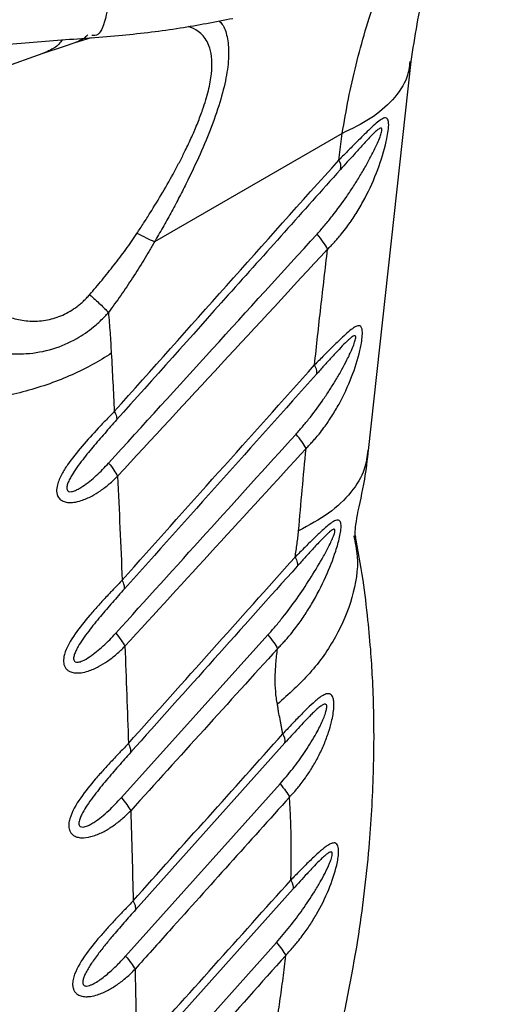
# Model space of a CAD drawing. Header units: millimetres. Extents: x 13 to 546, y 13 to 419.
# Tile 16 of 17: x 494 to 517, y 281 to 330. Entities that reach past the tile are written whole.
import ezdxf

# ---------------------------------------------------------------- set-up
doc = ezdxf.new("R2010")
doc.units = ezdxf.units.MM
doc.header["$LTSCALE"] = 2

msp = doc.modelspace()

# ---------------------------------------------------------------- linework, layer by layer
for p, q in [((496.279, 328.365), (495.759, 328.19)), ((497.095, 328.62), (496.279, 328.365)), ((492.058, 326.901), (494.95, 327.932)), ((495.759, 328.19), (494.648, 327.817)), ((494.926, 327.943), (494.648, 327.817)), ((510.847, 308.172), (512.954, 327.448)), ((509.541, 323.88), (500.233, 318.506)), ((509.366, 322.549), (509.541, 323.88)), ((498.594, 290.97), (505.856, 299.028)), ((506.703, 293.683), (499.295, 285.414)), ((498.801, 283.117), (506.458, 291.654)), ((507.109, 286.445), (499.471, 277.926)), ((498.947, 275.579), (506.279, 283.793))]:
    msp.add_line(p, q)
for centre, radius, start, end in [((508.963, 322.233), 0.513, 343.6782, 38.1285), ((506.038, 293.754), 0.669, 353.8876, 34.0469)]:
    msp.add_arc(centre, radius, start, end)
for points, knots in [([(512.954, 327.447), (513.15, 328.677), (513.561, 331.263), (514.673, 334.919), (515.896, 337.935), (516.925, 339.491), (517.278, 340.025)], [0, 0, 0, 0, 0.2537273, 0.5338064, 0.8397999, 1, 1, 1, 1]), ([(509.541, 323.88), (509.639, 324.451), (509.837, 325.601), (510.22, 327.293), (510.673, 328.972), (511.204, 330.628), (511.879, 332.44), (512.798, 334.506), (513.816, 336.481), (514.613, 337.654), (514.915, 338.097)], [0, 0, 0, 0, 0.107125, 0.215846, 0.326166, 0.438087, 0.551612, 0.704463, 0.888307, 1, 1, 1, 1]), ([(498.09, 331.466), (498.021, 330.854), (497.882, 329.632), (497.512, 328.697), (497.232, 328.726), (497.129, 328.736)], [0, 0, 0, 0, 0.38871, 0.77742, 1, 1, 1, 1]), ([(497.09, 328.62), (497.608, 328.661), (499.098, 328.778), (501.466, 329.068), (503.254, 329.412), (504.122, 329.579)], [0, 0, 0, 0, 0.214911, 0.618872, 1, 1, 1, 1]), ([(503.433, 329.454), (503.488, 329.399), (503.676, 329.21), (503.857, 328.681), (503.944, 327.853), (503.832, 326.8), (503.539, 325.579), (503.085, 324.245), (502.497, 322.826), (501.929, 321.63), (501.43, 320.655), (501.045, 319.936), (500.645, 319.216), (500.37, 318.743), (500.233, 318.506)], [0, 0, 0, 0, 0.042362, 0.146066, 0.253812, 0.359539, 0.464459, 0.573015, 0.676558, 0.78649, 0.839008, 0.893263, 0.946631, 1, 1, 1, 1]), ([(501.759, 323.024), (501.869, 323.254), (502.092, 323.718), (502.38, 324.397), (502.673, 325.173), (502.923, 326.008), (503.126, 327.114), (503.07, 327.914), (502.846, 328.443), (502.652, 328.72), (502.361, 328.993), (502.086, 329.109), (501.917, 329.18)], [0, 0, 0, 0, 0.072526, 0.146637, 0.218647, 0.329107, 0.437124, 0.645851, 0.718994, 0.794846, 0.873955, 1, 1, 1, 1]), ([(482.873, 328.528), (483.602, 328.339), (485.015, 327.972), (487.097, 327.88), (488.996, 327.95), (491.279, 328.131), (494.025, 328.392), (496.154, 328.55), (497.214, 328.629)], [0, 0, 0, 0, 0.1556944, 0.3018339, 0.4313019, 0.5503772, 0.7761463, 1, 1, 1, 1]), ([(495.656, 328.508), (495.635, 328.477), (495.497, 328.278), (495.248, 328.079), (495.001, 327.975), (494.926, 327.943)], [0, 0, 0, 0, 0.11153, 0.730307, 1, 1, 1, 1]), ([(496.937, 328.769), (496.886, 328.718), (496.695, 328.529), (496.455, 328.434), (496.279, 328.365)], [0, 0, 0, 0, 0.265792, 1, 1, 1, 1]), ([(512.894, 327.444), (512.861, 327.18), (512.777, 326.507), (512.095, 325.543), (511.021, 324.593), (510.025, 324.113), (509.541, 323.88)], [0, 0, 0, 0, 0.184189, 0.468757, 0.742054, 1, 1, 1, 1]), ([(508.815, 318.14), (508.872, 318.198), (508.986, 318.313), (509.15, 318.49), (509.324, 318.682), (509.532, 318.929), (509.829, 319.313), (510.19, 319.836), (510.709, 320.711), (511.245, 321.858), (511.605, 322.961), (511.764, 323.659), (511.83, 324.034), (511.854, 324.356), (511.82, 324.536), (511.768, 324.625), (511.692, 324.656), (511.592, 324.633), (511.443, 324.559), (511.223, 324.387), (510.937, 324.123), (510.641, 323.835), (510.36, 323.554), (510.105, 323.298), (509.861, 323.051), (509.622, 322.806), (509.452, 322.635), (509.366, 322.549)], [0, 0, 0, 0, 0.020994, 0.041826, 0.062511, 0.088341, 0.125033, 0.186784, 0.250039, 0.38105, 0.499702, 0.527588, 0.5622, 0.60093, 0.624728, 0.643908, 0.664895, 0.687382, 0.708211, 0.749899, 0.795946, 0.837527, 0.874982, 0.909773, 0.93749, 0.968469, 1, 1, 1, 1]), ([(508.293, 318.892), (508.423, 319.039), (508.685, 319.333), (509.184, 319.947), (509.659, 320.592), (510.104, 321.259), (510.43, 321.782), (510.734, 322.304), (510.978, 322.76), (511.155, 323.116), (511.291, 323.408), (511.407, 323.683), (511.488, 323.918), (511.517, 324.074), (511.495, 324.146), (511.433, 324.145), (511.333, 324.087), (511.183, 323.96), (510.997, 323.777), (510.785, 323.556), (510.498, 323.246), (510.163, 322.877), (509.793, 322.465), (509.568, 322.214), (509.455, 322.088)], [0, 0, 0, 0, 0.062512, 0.125023, 0.250026, 0.314153, 0.37509, 0.441226, 0.500125, 0.533289, 0.562645, 0.598204, 0.625108, 0.641842, 0.6562, 0.670094, 0.687385, 0.714718, 0.749909, 0.783105, 0.821406, 0.892835, 0.946421, 1, 1, 1, 1]), ([(499.364, 318.924), (499.475, 319.091), (499.696, 319.427), (500.126, 320.104), (500.647, 320.958), (501.136, 321.819), (501.456, 322.423), (501.632, 322.767), (501.717, 322.939), (501.759, 323.024)], [0, 0, 0, 0, 0.125015, 0.2500307, 0.5000122, 0.749972, 0.8749818, 0.9374901, 1, 1, 1, 1]), ([(509.455, 322.088), (507.6, 320.017), (503.898, 315.882), (500.198, 311.746), (498.352, 309.682)], [0, 0, 0, 0, 0.500946, 1, 1, 1, 1]), ([(497.017, 315.886), (497.121, 316.006), (497.328, 316.247), (497.736, 316.735), (498.237, 317.358), (498.72, 317.999), (499.095, 318.523), (499.274, 318.79), (499.364, 318.924)], [0, 0, 0, 0, 0.1250064, 0.2500134, 0.5000075, 0.7499913, 0.8749975, 1, 1, 1, 1]), ([(497.959, 307.544), (499.677, 309.431), (503.12, 313.214), (506.566, 316.996), (508.293, 318.892)], [0, 0, 0, 0, 0.49876, 1, 1, 1, 1]), ([(508.815, 318.14), (508.764, 318.247), (508.692, 318.368), (508.514, 318.624), (508.408, 318.758), (508.293, 318.892)], [0, 0, 0, 0, 0.5, 0.5, 1, 1, 1, 1]), ([(500.233, 318.506), (500.19, 318.43), (500.105, 318.278), (499.931, 317.976), (499.617, 317.452), (499.149, 316.715), (498.661, 315.994), (498.258, 315.429), (498.054, 315.148), (497.952, 315.008)], [0, 0, 0, 0, 0.062505, 0.125002, 0.250002, 0.500001, 0.750001, 0.875, 1, 1, 1, 1]), ([(508.815, 318.14), (507.056, 316.242), (503.582, 312.494), (500.114, 308.742), (498.402, 306.89)], [0, 0, 0, 0, 0.506439, 1, 1, 1, 1]), ([(508.167, 312.406), (508.27, 313.36), (508.476, 315.27), (508.702, 317.183), (508.815, 318.14)], [0, 0, 0, 0, 0.5, 1, 1, 1, 1]), ([(491.421, 315.677), (491.517, 315.604), (491.71, 315.456), (492.116, 315.183), (492.672, 314.893), (493.387, 314.653), (494.152, 314.551), (494.927, 314.608), (495.697, 314.85), (496.232, 315.167), (496.561, 315.432), (496.717, 315.57), (496.869, 315.722), (496.966, 315.829), (497.017, 315.886)], [0, 0, 0, 0, 0.0625382, 0.1250535, 0.2500676, 0.3785573, 0.5001796, 0.6273412, 0.7501263, 0.8749614, 0.9062213, 0.9374836, 0.9667008, 1, 1, 1, 1]), ([(497.017, 315.886), (497.207, 315.723), (497.385, 315.564), (497.7, 315.268), (497.838, 315.13), (497.952, 315.008)], [0, 0, 0, 0, 0.5, 0.5, 1, 1, 1, 1]), ([(489.585, 314.168), (489.627, 314.141), (489.784, 314.041), (490.102, 313.85), (490.723, 313.533), (491.642, 313.182), (492.761, 312.958), (493.975, 312.935), (495.183, 313.15), (496.31, 313.636), (497.135, 314.204), (497.605, 314.636), (497.843, 314.887), (497.92, 314.972), (497.952, 315.008)], [0, 0, 0, 0, 0.0169934, 0.0624915, 0.1249788, 0.2498808, 0.3875933, 0.4998342, 0.6475012, 0.7858644, 0.8929041, 0.964292, 0.9851256, 1, 1, 1, 1]), ([(507.748, 308.269), (507.801, 308.324), (507.907, 308.433), (508.06, 308.599), (508.224, 308.78), (508.418, 309.012), (508.696, 309.375), (509.032, 309.865), (509.515, 310.685), (510.014, 311.758), (510.344, 312.787), (510.483, 313.44), (510.537, 313.786), (510.548, 314.085), (510.501, 314.269), (510.414, 314.361), (510.289, 314.343), (510.124, 314.266), (509.913, 314.109), (509.641, 313.867), (509.362, 313.602), (509.098, 313.343), (508.859, 313.105), (508.63, 312.875), (508.406, 312.646), (508.247, 312.486), (508.167, 312.406)], [0, 0, 0, 0, 0.0210509, 0.0418889, 0.0625294, 0.0887951, 0.1250664, 0.1875356, 0.250115, 0.3806235, 0.4997271, 0.5263643, 0.562237, 0.5998634, 0.6247787, 0.6540103, 0.6873032, 0.7086941, 0.7498342, 0.7959926, 0.8375895, 0.8749486, 0.9093383, 0.9374728, 0.9683844, 1, 1, 1, 1]), ([(507.251, 308.981), (507.372, 309.118), (507.615, 309.393), (508.078, 309.965), (508.52, 310.567), (508.934, 311.189), (509.237, 311.677), (509.518, 312.164), (509.743, 312.589), (509.905, 312.922), (510.029, 313.195), (510.133, 313.452), (510.2, 313.67), (510.215, 313.808), (510.183, 313.863), (510.119, 313.855), (510.022, 313.799), (509.881, 313.682), (509.662, 313.472), (509.362, 313.159), (509.005, 312.771), (508.693, 312.426), (508.45, 312.156), (508.328, 312.02), (508.266, 311.952)], [0, 0, 0, 0, 0.0625177, 0.1250334, 0.2500463, 0.3142773, 0.3751225, 0.4414025, 0.5001694, 0.5333976, 0.5626955, 0.5984102, 0.625145, 0.6415125, 0.6562308, 0.670203, 0.6874399, 0.715045, 0.7499663, 0.8069707, 0.8749712, 0.9374832, 0.9687414, 1, 1, 1, 1]), ([(498.092, 312.986), (497.512, 312.598), (496.858, 312.238), (495.434, 311.603), (494.664, 311.329), (493.058, 310.89), (492.222, 310.726), (490.542, 310.512), (489.699, 310.464), (488.88, 310.469)], [0, 0, 0, 0, 0.25, 0.25, 0.5, 0.5, 0.75, 0.75, 1, 1, 1, 1]), ([(498.633, 301.745), (500.221, 303.521), (503.398, 307.075), (506.577, 310.629), (508.167, 312.406)], [0, 0, 0, 0, 0.5, 1, 1, 1, 1]), ([(508.266, 311.952), (508.288, 311.997), (508.291, 312.059), (508.258, 312.213), (508.221, 312.305), (508.167, 312.406)], [0, 0, 0, 0, 0.5, 0.5, 1, 1, 1, 1]), ([(498.243, 310.108), (498.178, 310.039), (498.047, 309.902), (497.781, 309.625), (497.313, 309.127), (496.643, 308.395), (496.021, 307.63), (495.616, 306.979), (495.421, 306.533), (495.371, 306.192), (495.406, 305.967), (495.493, 305.793), (495.655, 305.666), (495.864, 305.596), (496.062, 305.586), (496.312, 305.605), (496.657, 305.69), (497.104, 305.889), (497.569, 306.173), (497.922, 306.445), (498.201, 306.692), (498.334, 306.824), (498.402, 306.89)], [0, 0, 0, 0, 0.031254, 0.062504, 0.124993, 0.249999, 0.375003, 0.433631, 0.499995, 0.540344, 0.562501, 0.594321, 0.625, 0.653431, 0.687498, 0.703268, 0.749995, 0.817321, 0.874992, 0.937495, 0.968275, 1, 1, 1, 1]), ([(498.243, 310.108), (498.292, 310.017), (498.328, 309.932), (498.365, 309.788), (498.367, 309.727), (498.352, 309.682)], [0, 0, 0, 0, 0.5, 0.5, 1, 1, 1, 1]), ([(498.352, 309.682), (498.254, 309.572), (498.059, 309.352), (497.666, 308.906), (497.175, 308.337), (496.686, 307.737), (496.326, 307.245), (496.117, 306.92), (495.984, 306.666), (495.916, 306.494), (495.887, 306.365), (495.883, 306.267), (495.909, 306.186), (495.987, 306.125), (496.134, 306.122), (496.313, 306.184), (496.501, 306.279), (496.854, 306.498), (497.245, 306.823), (497.662, 307.224), (497.86, 307.437), (497.959, 307.544)], [0, 0, 0, 0, 0.062511, 0.125019, 0.25001, 0.375055, 0.442949, 0.500111, 0.534259, 0.562636, 0.579394, 0.593926, 0.609603, 0.625134, 0.652061, 0.687552, 0.716509, 0.750064, 0.874986, 0.937493, 1, 1, 1, 1]), ([(507.748, 308.269), (507.698, 308.371), (507.629, 308.486), (507.46, 308.728), (507.36, 308.855), (507.251, 308.981)], [0, 0, 0, 0, 0.5, 0.5, 1, 1, 1, 1]), ([(507.748, 308.269), (506.25, 306.637), (503.254, 303.372), (500.262, 300.101), (498.767, 298.466)], [0, 0, 0, 0, 0.5, 1, 1, 1, 1]), ([(507.375, 304.187), (507.435, 304.867), (507.554, 306.226), (507.684, 307.588), (507.748, 308.269)], [0, 0, 0, 0, 0.5, 1, 1, 1, 1]), ([(510.805, 308.177), (510.769, 307.865), (510.686, 307.14), (510.018, 306.08), (508.94, 305.027), (507.897, 304.467), (507.375, 304.187)], [0, 0, 0, 0, 0.200834, 0.467228, 0.733614, 1, 1, 1, 1]), ([(510.189, 303.923), (510.19, 303.919), (510.192, 303.896), (510.179, 304.018), (510.199, 304.361), (510.326, 305.239), (510.654, 306.512), (510.793, 307.708), (510.85, 308.205)], [0, 0, 0, 0, 0.017488, 0.125284, 0.249824, 0.404597, 0.752643, 1, 1, 1, 1]), ([(506.335, 298.349), (506.389, 298.405), (506.496, 298.515), (506.652, 298.684), (506.816, 298.866), (507.015, 299.101), (507.303, 299.469), (507.653, 299.962), (508.17, 300.787), (508.718, 301.847), (509.125, 302.875), (509.326, 303.531), (509.414, 303.871), (509.475, 304.197), (509.489, 304.437), (509.469, 304.582), (509.437, 304.66), (509.389, 304.708), (509.316, 304.728), (509.188, 304.703), (508.936, 304.546), (508.576, 304.233), (508.201, 303.875), (507.908, 303.588), (507.675, 303.357), (507.446, 303.126), (507.285, 302.965), (507.203, 302.884)], [0, 0, 0, 0, 0.0209941, 0.0418307, 0.0625213, 0.0881423, 0.1250458, 0.1885275, 0.2500779, 0.3836425, 0.4999108, 0.5309259, 0.5624329, 0.593694, 0.6249543, 0.6413814, 0.6562147, 0.6713556, 0.687472, 0.7111365, 0.7499277, 0.8174226, 0.8749551, 0.9093433, 0.937478, 0.9684053, 1, 1, 1, 1]), ([(505.856, 299.028), (505.982, 299.171), (506.234, 299.456), (506.717, 300.049), (507.292, 300.82), (507.94, 301.787), (508.4, 302.546), (508.688, 303.063), (508.833, 303.334), (508.964, 303.595), (509.068, 303.824), (509.135, 303.995), (509.175, 304.126), (509.19, 304.242), (509.146, 304.276), (509.082, 304.256), (509.007, 304.209), (508.912, 304.134), (508.735, 303.975), (508.452, 303.688), (508.08, 303.288), (507.752, 302.927), (507.499, 302.647), (507.373, 302.505), (507.309, 302.435)], [0, 0, 0, 0, 0.062512, 0.125024, 0.250034, 0.375041, 0.500032, 0.532875, 0.562549, 0.597049, 0.625056, 0.642289, 0.656331, 0.672415, 0.687303, 0.698867, 0.712844, 0.729767, 0.749939, 0.805383, 0.874982, 0.937488, 0.968744, 1, 1, 1, 1]), ([(510.11, 303.946), (510.183, 303.605), (510.393, 302.614), (510.101, 300.897), (509.299, 298.942), (508.038, 297.136), (506.886, 296.098), (506.327, 295.594)], [0, 0, 0, 0, 0.1216892, 0.3524544, 0.5784125, 0.7953407, 1, 1, 1, 1]), ([(507.203, 302.884), (507.221, 302.994), (507.258, 303.214), (507.305, 303.542), (507.339, 303.812), (507.361, 304.027), (507.371, 304.134), (507.375, 304.187)], [0, 0, 0, 0, 0.250002, 0.500002, 0.75, 0.874999, 1, 1, 1, 1]), ([(509.254, 278.441), (509.638, 280.269), (510.349, 283.659), (510.887, 288.24), (511.111, 291.942), (511.126, 294.674), (511.062, 296.634), (510.966, 298.218), (510.811, 299.892), (510.574, 301.875), (510.315, 303.262), (510.174, 304.014)], [0, 0, 0, 0, 0.202424, 0.375243, 0.517954, 0.630119, 0.697622, 0.752514, 0.820054, 0.902472, 1, 1, 1, 1]), ([(498.943, 293.655), (500.32, 295.193), (503.072, 298.268), (505.826, 301.345), (507.203, 302.884)], [0, 0, 0, 0, 0.5, 1, 1, 1, 1]), ([(507.203, 302.884), (507.255, 302.786), (507.291, 302.697), (507.327, 302.545), (507.327, 302.482), (507.309, 302.435)], [0, 0, 0, 0, 0.5, 0.5, 1, 1, 1, 1]), ([(498.633, 301.745), (498.567, 301.674), (498.435, 301.534), (498.242, 301.335), (498.04, 301.124), (497.769, 300.836), (497.421, 300.459), (496.893, 299.865), (496.265, 299.086), (495.791, 298.281), (495.71, 297.766), (495.744, 297.562), (495.794, 297.429), (495.882, 297.316), (496.011, 297.222), (496.198, 297.154), (496.409, 297.141), (496.664, 297.163), (497.009, 297.25), (497.452, 297.445), (497.922, 297.735), (498.284, 298.014), (498.564, 298.267), (498.699, 298.399), (498.767, 298.466)], [0, 0, 0, 0, 0.031486, 0.062541, 0.089313, 0.125082, 0.187595, 0.250147, 0.372324, 0.499541, 0.544125, 0.562067, 0.583671, 0.604615, 0.624716, 0.652934, 0.687247, 0.707139, 0.749904, 0.815605, 0.874959, 0.937467, 0.968554, 1, 1, 1, 1]), ([(498.743, 301.311), (498.757, 301.358), (498.756, 301.42), (498.718, 301.566), (498.683, 301.652), (498.633, 301.745)], [0, 0, 0, 0, 0.5, 0.5, 1, 1, 1, 1]), ([(498.743, 301.311), (498.644, 301.2), (498.446, 300.977), (498.047, 300.524), (497.549, 299.946), (497.053, 299.338), (496.688, 298.839), (496.474, 298.509), (496.337, 298.251), (496.265, 298.076), (496.23, 297.944), (496.222, 297.843), (496.241, 297.754), (496.313, 297.682), (496.462, 297.673), (496.711, 297.756), (497.144, 298.011), (497.592, 298.385), (498.015, 298.792), (498.216, 299.01), (498.316, 299.119)], [0, 0, 0, 0, 0.0625119, 0.1250207, 0.2500143, 0.3750595, 0.442786, 0.500114, 0.5341889, 0.5626396, 0.5794041, 0.5939313, 0.6098405, 0.625139, 0.6517997, 0.6875254, 0.7500873, 0.8749853, 0.9374916, 1, 1, 1, 1]), ([(505.856, 299.028), (505.96, 298.908), (506.055, 298.787), (506.218, 298.557), (506.285, 298.447), (506.335, 298.349)], [0, 0, 0, 0, 0.5, 0.5, 1, 1, 1, 1]), ([(506.335, 298.349), (505.12, 297.012), (502.691, 294.337), (500.266, 291.657), (499.053, 290.318)], [0, 0, 0, 0, 0.5, 1, 1, 1, 1]), ([(506.327, 295.594), (506.31, 295.698), (506.274, 295.904), (506.227, 296.334), (506.209, 296.901), (506.242, 297.496), (506.288, 297.98), (506.319, 298.226), (506.335, 298.349)], [0, 0, 0, 0, 0.125003, 0.250006, 0.500011, 0.749998, 0.875, 1, 1, 1, 1]), ([(506.928, 290.994), (506.997, 291.071), (507.136, 291.222), (507.328, 291.444), (507.521, 291.684), (507.767, 292.018), (508.062, 292.466), (508.374, 293.023), (508.645, 293.602), (508.861, 294.177), (509.036, 294.793), (509.131, 295.337), (509.128, 295.738), (509.084, 295.929), (509.024, 296.041), (508.949, 296.102), (508.855, 296.123), (508.721, 296.106), (508.546, 296.017), (508.354, 295.879), (508.114, 295.681), (507.811, 295.396), (507.478, 295.058), (507.206, 294.779), (507.002, 294.564), (506.803, 294.351), (506.663, 294.203), (506.592, 294.129)], [0, 0, 0, 0, 0.031411, 0.062495, 0.089475, 0.124992, 0.187424, 0.249968, 0.313742, 0.374945, 0.427818, 0.499876, 0.535957, 0.562379, 0.582315, 0.603256, 0.625001, 0.647577, 0.687491, 0.724319, 0.750055, 0.81123, 0.875025, 0.909517, 0.937512, 0.968616, 1, 1, 1, 1]), ([(506.592, 294.129), (506.582, 294.191), (506.562, 294.315), (506.528, 294.497), (506.492, 294.678), (506.445, 294.92), (506.398, 295.162), (506.356, 295.408), (506.337, 295.532), (506.327, 295.594)], [0, 0, 0, 0, 0.125, 0.249999, 0.374999, 0.499999, 0.75, 0.875, 1, 1, 1, 1]), ([(506.458, 291.654), (506.565, 291.776), (506.78, 292.02), (507.191, 292.529), (507.676, 293.194), (508.102, 293.871), (508.377, 294.382), (508.526, 294.686), (508.644, 294.962), (508.731, 295.208), (508.772, 295.387), (508.776, 295.483), (508.769, 295.544), (508.728, 295.618), (508.611, 295.591), (508.462, 295.496), (508.309, 295.371), (508.146, 295.223), (507.942, 295.023), (507.675, 294.747), (507.356, 294.404), (507.028, 294.045), (506.811, 293.804), (506.703, 293.683)], [0, 0, 0, 0, 0.062493, 0.124983, 0.249939, 0.374965, 0.424943, 0.465516, 0.500055, 0.535532, 0.562575, 0.570665, 0.578287, 0.593992, 0.62508, 0.652841, 0.687539, 0.716985, 0.750031, 0.809097, 0.875021, 0.93751, 1, 1, 1, 1]), ([(498.943, 293.655), (498.876, 293.584), (498.743, 293.442), (498.548, 293.242), (498.343, 293.029), (498.07, 292.738), (497.717, 292.357), (497.181, 291.754), (496.544, 290.967), (496.084, 290.186), (495.977, 289.666), (495.989, 289.45), (496.05, 289.286), (496.131, 289.164), (496.261, 289.062), (496.453, 288.988), (496.778, 288.965), (497.222, 289.057), (497.723, 289.279), (498.198, 289.573), (498.565, 289.858), (498.848, 290.115), (498.984, 290.25), (499.053, 290.318)], [0, 0, 0, 0, 0.031514, 0.062553, 0.089371, 0.125107, 0.187496, 0.250196, 0.373289, 0.499671, 0.530843, 0.562286, 0.582383, 0.603264, 0.624894, 0.652913, 0.687441, 0.749854, 0.814877, 0.874934, 0.937455, 0.968534, 1, 1, 1, 1]), ([(499.055, 293.215), (498.954, 293.103), (498.753, 292.877), (498.348, 292.417), (497.843, 291.83), (497.34, 291.213), (496.969, 290.707), (496.751, 290.372), (496.61, 290.111), (496.534, 289.933), (496.496, 289.798), (496.483, 289.693), (496.496, 289.599), (496.562, 289.517), (496.713, 289.499), (496.898, 289.56), (497.094, 289.657), (497.328, 289.803), (497.625, 290.025), (497.959, 290.318), (498.289, 290.637), (498.492, 290.859), (498.594, 290.97)], [0, 0, 0, 0, 0.062513, 0.125023, 0.250023, 0.375005, 0.442603, 0.500055, 0.53403, 0.56258, 0.579345, 0.593872, 0.609999, 0.625077, 0.651647, 0.687437, 0.716222, 0.749949, 0.807951, 0.874982, 0.937491, 1, 1, 1, 1]), ([(499.055, 293.215), (499.069, 293.264), (499.066, 293.326), (499.029, 293.475), (498.993, 293.561), (498.943, 293.655)], [0, 0, 0, 0, 0.5, 0.5, 1, 1, 1, 1]), ([(506.458, 291.654), (506.56, 291.537), (506.653, 291.419), (506.812, 291.196), (506.878, 291.09), (506.928, 290.994)], [0, 0, 0, 0, 0.5, 0.5, 1, 1, 1, 1]), ([(506.928, 290.994), (505.935, 289.891), (503.949, 287.685), (501.967, 285.475), (500.975, 284.37)], [0, 0, 0, 0, 0.5, 1, 1, 1, 1]), ([(507.013, 287.856), (507.015, 288.123), (507.017, 288.656), (507.001, 289.445), (506.974, 290.226), (506.943, 290.738), (506.928, 290.994)], [0, 0, 0, 0, 0.249999, 0.5, 0.750001, 1, 1, 1, 1]), ([(506.739, 283.155), (506.811, 283.232), (506.954, 283.386), (507.151, 283.608), (507.353, 283.852), (507.616, 284.192), (507.935, 284.645), (508.397, 285.396), (508.882, 286.372), (509.211, 287.337), (509.333, 287.947), (509.363, 288.221), (509.36, 288.433), (509.331, 288.576), (509.272, 288.682), (509.168, 288.74), (509.011, 288.709), (508.832, 288.611), (508.595, 288.442), (508.271, 288.162), (507.926, 287.829), (507.635, 287.543), (507.423, 287.328), (507.214, 287.112), (507.068, 286.963), (506.994, 286.887)], [0, 0, 0, 0, 0.031412, 0.062531, 0.088255, 0.125069, 0.188955, 0.25012, 0.380198, 0.499654, 0.531215, 0.562256, 0.585551, 0.606517, 0.624925, 0.652842, 0.687363, 0.719149, 0.749872, 0.807887, 0.874941, 0.908385, 0.937469, 0.968442, 1, 1, 1, 1]), ([(506.279, 283.793), (506.393, 283.923), (506.62, 284.183), (507.058, 284.72), (507.582, 285.418), (508.077, 286.16), (508.442, 286.77), (508.698, 287.242), (508.888, 287.636), (509, 287.932), (509.044, 288.096), (509.054, 288.194), (509.04, 288.254), (509.007, 288.28), (508.957, 288.277), (508.887, 288.247), (508.785, 288.18), (508.645, 288.065), (508.431, 287.865), (508.144, 287.574), (507.804, 287.212), (507.453, 286.828), (507.223, 286.573), (507.109, 286.445)], [0, 0, 0, 0, 0.062507, 0.125012, 0.250007, 0.375034, 0.441951, 0.500064, 0.56252, 0.593749, 0.61101, 0.624958, 0.63494, 0.644936, 0.65621, 0.67037, 0.687451, 0.715633, 0.749965, 0.807496, 0.874992, 0.937496, 1, 1, 1, 1]), ([(506.994, 286.887), (506.999, 287.05), (507.008, 287.374), (507.012, 287.695), (507.013, 287.856)], [0, 0, 0, 0, 0.5, 1, 1, 1, 1]), ([(499.182, 285.859), (499.114, 285.787), (498.98, 285.644), (498.782, 285.443), (498.574, 285.227), (498.298, 284.934), (497.941, 284.549), (497.393, 283.933), (496.747, 283.136), (496.283, 282.346), (496.17, 281.823), (496.177, 281.601), (496.234, 281.43), (496.315, 281.303), (496.444, 281.196), (496.636, 281.118), (496.857, 281.1), (497.121, 281.122), (497.473, 281.21), (497.924, 281.41), (498.405, 281.708), (498.776, 281.999), (499.062, 282.26), (499.199, 282.396), (499.268, 282.465)], [0, 0, 0, 0, 0.031538, 0.062559, 0.089393, 0.125118, 0.187392, 0.250219, 0.375894, 0.499584, 0.530656, 0.562105, 0.582624, 0.6035, 0.624586, 0.652583, 0.687145, 0.708289, 0.749829, 0.814438, 0.874923, 0.937449, 0.968513, 1, 1, 1, 1]), ([(499.295, 285.414), (499.198, 285.306), (499.006, 285.091), (498.715, 284.76), (498.425, 284.427), (498.168, 284.126), (497.947, 283.861), (497.758, 283.63), (497.572, 283.394), (497.38, 283.145), (497.23, 282.936), (497.116, 282.772), (497.07, 282.7), (497.046, 282.664)], [0, 0, 0, 0, 0.1249979, 0.2500019, 0.3765342, 0.5000046, 0.5829168, 0.6666776, 0.7500063, 0.8333389, 0.9285706, 0.9642854, 1, 1, 1, 1]), ([(499.295, 285.414), (499.308, 285.463), (499.306, 285.527), (499.268, 285.678), (499.232, 285.765), (499.182, 285.859)], [0, 0, 0, 0, 0.5, 0.5, 1, 1, 1, 1]), ([(496.745, 281.664), (496.764, 281.655), (496.802, 281.636), (496.893, 281.633), (497.009, 281.658), (497.152, 281.716), (497.333, 281.81), (497.564, 281.961), (497.915, 282.232), (498.253, 282.542), (498.572, 282.864), (498.725, 283.032), (498.801, 283.117)], [0, 0, 0, 0, 0.031225, 0.06251, 0.124909, 0.182857, 0.249943, 0.365286, 0.50001, 0.749975, 0.874988, 1, 1, 1, 1]), ([(498.801, 283.117), (498.902, 283.001), (498.995, 282.885), (499.153, 282.665), (499.218, 282.56), (499.268, 282.465)], [0, 0, 0, 0, 0.5, 0.5, 1, 1, 1, 1]), ([(506.739, 283.155), (505.518, 281.785), (503.077, 279.045), (500.64, 276.301), (499.421, 274.928)], [0, 0, 0, 0, 0.5, 1, 1, 1, 1]), ([(506.059, 278.548), (506.094, 278.743), (506.165, 279.132), (506.3, 279.908), (506.455, 280.873), (506.585, 281.828), (506.677, 282.588), (506.718, 282.966), (506.739, 283.155)], [0, 0, 0, 0, 0.125, 0.25, 0.5, 0.75, 0.875, 1, 1, 1, 1]), ([(497.046, 282.664), (497.022, 282.627), (496.975, 282.552), (496.907, 282.437), (496.843, 282.321), (496.805, 282.242), (496.786, 282.202)], [0, 0, 0, 0, 0.250008, 0.4999958, 0.7500147, 1, 1, 1, 1]), ([(496.786, 282.202), (496.773, 282.173), (496.747, 282.115), (496.715, 282.027), (496.689, 281.938), (496.682, 281.88), (496.678, 281.851)], [0, 0, 0, 0, 0.2500453, 0.5000682, 0.750137, 1, 1, 1, 1]), ([(496.678, 281.851), (496.678, 281.83), (496.676, 281.788), (496.686, 281.752), (496.691, 281.734)], [0, 0, 0, 0, 0.500216, 1, 1, 1, 1]), ([(496.691, 281.734), (496.698, 281.72), (496.711, 281.692), (496.734, 281.673), (496.745, 281.664)], [0, 0, 0, 0, 0.500042, 1, 1, 1, 1])]:
    msp.add_open_spline(points, degree=3, knots=knots)
for points in [[(498.243, 310.108), (501.947, 314.258), (505.654, 318.405), (509.366, 322.549)], [(500.233, 318.506), (499.995, 318.613), (499.696, 318.757), (499.364, 318.924)], [(497.952, 315.008), (497.979, 314.674), (498.033, 314.005), (498.072, 313.326), (498.092, 312.986)], [(498.092, 312.986), (498.118, 312.507), (498.169, 311.55), (498.218, 310.589), (498.243, 310.108)], [(508.266, 311.952), (506.679, 310.178), (503.504, 306.631), (500.33, 303.085), (498.743, 301.311)], [(498.316, 299.119), (499.804, 300.763), (502.781, 304.052), (505.761, 307.338), (507.251, 308.981)], [(497.959, 307.544), (498.154, 307.31), (498.31, 307.079), (498.402, 306.89)], [(498.402, 306.89), (498.442, 306.035), (498.522, 304.325), (498.596, 302.605), (498.633, 301.745)], [(507.309, 302.435), (505.933, 300.898), (503.182, 297.824), (500.43, 294.752), (499.055, 293.215)], [(498.316, 299.119), (498.513, 298.886), (498.672, 298.655), (498.767, 298.466)], [(498.767, 298.466), (498.798, 297.666), (498.859, 296.067), (498.915, 294.459), (498.943, 293.655)], [(499.182, 285.859), (500.417, 287.237), (502.887, 289.992), (505.357, 292.75), (506.592, 294.129)], [(498.594, 290.97), (498.793, 290.738), (498.956, 290.507), (499.053, 290.318)], [(499.053, 290.318), (499.076, 289.576), (499.121, 288.094), (499.162, 286.604), (499.182, 285.859)], [(499.358, 278.377), (500.63, 279.794), (503.176, 282.63), (505.721, 285.468), (506.994, 286.887)], [(506.994, 286.887), (507.092, 286.701), (507.133, 286.545), (507.109, 286.445)], [(500.975, 284.37), (500.406, 283.735), (499.837, 283.1), (499.268, 282.465)], [(506.279, 283.793), (506.476, 283.567), (506.639, 283.341), (506.739, 283.155)], [(499.268, 282.465), (499.284, 281.785), (499.316, 280.425), (499.344, 279.059), (499.358, 278.377)]]:
    msp.add_open_spline(points, degree=3)

doc.saveas('drawing.dxf')
